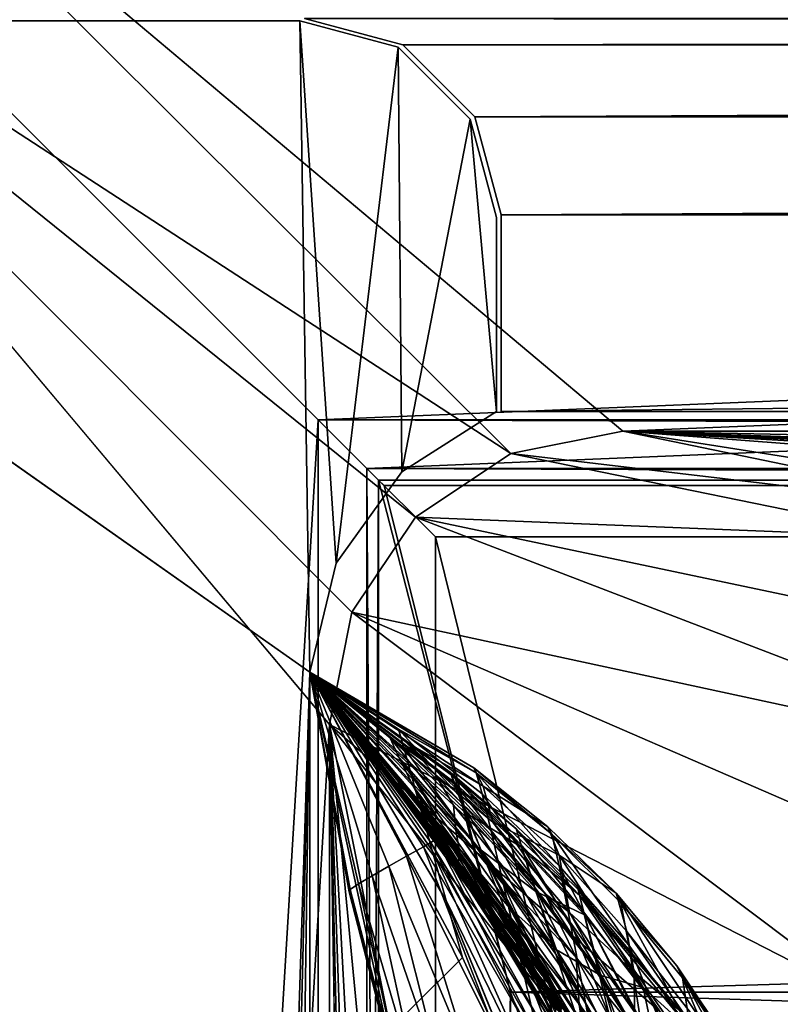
# Model space of a CAD drawing. Header units: metres. Extents: x 0 to 1004, y -708 to 0.
# Tile 41 of 103: x 37 to 75, y -81 to -31. Entities that reach past the tile are written whole.
import ezdxf

# ---------------------------------------------------------------- set-up
doc = ezdxf.new("R2010")
doc.units = ezdxf.units.M

msp = doc.modelspace()

# ---------------------------------------------------------------- linework, layer by layer
at = {"layer": 'top'}
for points in [[(953.022278, -31.297201, 2063.059814), (51.022282, -31.297201, 2063.059814), (948.022217, -32.636967, 2063.059814)], [(51.022282, -31.297201, 2063.059814), (56.022282, -32.636948, 2063.059814), (948.022217, -32.636967, 2063.059814)], [(51.022282, -31.297201, 163.059692), (953.022278, -31.297201, 163.059692), (56.022282, -32.636948, 163.059692)], [(56.022282, -32.636948, 163.059692), (56.022282, -32.636948, 2063.059814), (51.022282, -31.297201, 163.059692)], [(56.022282, -32.636948, 2063.059814), (51.022282, -31.297201, 2063.059814), (51.022282, -31.297201, 163.059692)], [(953.022278, -31.297201, 163.059692), (948.022217, -32.636967, 163.059692), (56.022282, -32.636948, 163.059692)], [(948.022217, -32.636967, 2063.059814), (56.022282, -32.636948, 2063.059814), (59.682533, -36.297203, 2063.059814)], [(56.022282, -32.636948, 163.059692), (948.022217, -32.636967, 163.059692), (59.682533, -36.297203, 163.059692)], [(59.682533, -36.297203, 163.059692), (59.682533, -36.297203, 2063.059814), (56.022282, -32.636948, 163.059692)], [(59.682533, -36.297203, 2063.059814), (56.022282, -32.636948, 2063.059814), (56.022282, -32.636948, 163.059692)], [(948.022217, -32.636967, 2063.059814), (59.682533, -36.297203, 2063.059814), (944.362, -36.297272, 2063.059814)], [(948.022217, -32.636967, 163.059692), (944.362, -36.297272, 163.059692), (59.682533, -36.297203, 163.059692)], [(59.682533, -36.297203, 2063.059814), (61.022282, -41.297203, 2063.059814), (944.362, -36.297272, 2063.059814)], [(59.682533, -36.297203, 163.059692), (944.362, -36.297272, 163.059692), (61.022282, -41.297203, 163.059692)], [(61.022282, -41.297203, 163.059692), (61.022282, -41.297203, 2063.059814), (59.682533, -36.297203, 163.059692)], [(61.022282, -41.297203, 2063.059814), (59.682533, -36.297203, 2063.059814), (59.682533, -36.297203, 163.059692)], [(944.362, -36.297272, 2063.059814), (61.022282, -41.297203, 2063.059814), (943.022278, -41.297325, 2063.059814)], [(944.362, -36.297272, 163.059692), (943.022278, -41.297325, 163.059692), (61.022282, -41.297203, 163.059692)], [(61.022282, -41.297203, 2063.059814), (61.022282, -51.297203, 2063.059814), (943.022278, -41.297325, 2063.059814)], [(61.022282, -41.297203, 163.059692), (943.022278, -41.297325, 163.059692), (61.022282, -51.297203, 163.059692)], [(61.022282, -51.297203, 2063.059814), (61.022282, -41.297203, 2063.059814), (61.022282, -51.297203, 163.059692)], [(61.022282, -41.297203, 2063.059814), (61.022282, -41.297203, 163.059692), (61.022282, -51.297203, 163.059692)], [(943.022278, -41.297325, 2063.059814), (61.022282, -51.297203, 2063.059814), (943.0224, -51.297203, 2063.059814)], [(943.022278, -41.297325, 163.059692), (943.0224, -51.297203, 163.059692), (61.022282, -51.297203, 163.059692)], [(943.0224, -51.297203, 163.059692), (277.758484, -51.297203, 197.247162), (61.022282, -51.297203, 163.059692)], [(277.758484, -51.297203, 197.247162), (236.814819, -51.297203, 193.941605), (61.022282, -51.297203, 163.059692)], [(61.022282, -51.297203, 163.059692), (236.814819, -51.297203, 193.941605), (195.741623, -51.297203, 193.41275)], [(234.177872, -51.297203, 2037.609009), (496.239227, -51.297203, 2032.241211), (61.022282, -51.297203, 2063.059814)], [(496.239227, -51.297203, 2032.241211), (549.258301, -51.297203, 2034.755859), (61.022282, -51.297203, 2063.059814)], [(61.022282, -51.297203, 2063.059814), (549.258301, -51.297203, 2034.755859), (943.0224, -51.297203, 2063.059814)], [(114.320602, -51.297203, 200.624969), (75.231125, -51.297203, 208.08252), (61.022282, -51.297203, 163.059692)], [(75.231125, -51.297203, 208.08252), (75.231125, -51.297203, 661.560181), (61.022282, -51.297203, 163.059692)], [(61.022282, -51.297203, 163.059692), (75.231125, -51.297203, 661.560181), (61.022282, -51.297203, 2063.059814)], [(75.231125, -51.297203, 661.560181), (75.231125, -51.297203, 2045.060181), (61.022282, -51.297203, 2063.059814)], [(61.022282, -51.297203, 2063.059814), (75.231125, -51.297203, 2045.060181), (128.313202, -51.297203, 2044.932495)], [(128.313202, -51.297203, 2044.932495), (181.342758, -51.297203, 2042.676025), (61.022282, -51.297203, 2063.059814)], [(181.342758, -51.297203, 2042.676025), (234.177872, -51.297203, 2037.609009), (61.022282, -51.297203, 2063.059814)], [(195.741623, -51.297203, 193.41275), (154.816818, -51.297203, 195.654984), (61.022282, -51.297203, 163.059692)], [(154.816818, -51.297203, 195.654984), (114.320602, -51.297203, 200.624969), (61.022282, -51.297203, 163.059692)]]:
    msp.add_3dface(points, dxfattribs=at)
at = {"layer": 'top01'}
for points in [[(50.796307, -31.426254, 2063.059814), (4.296307, -31.426254, 2063.059814), (51.296307, -64.566307, 2063.059814)], [(4.296307, -31.426254, 2063.059814), (32.904003, -648.417358, 2063.059814), (51.296307, -64.566307, 2063.059814)], [(50.796307, -31.426254, 163.059692), (51.296307, -64.566307, 163.059692), (4.296307, -31.426254, 163.059692)], [(51.296307, -64.566307, 163.059692), (32.904003, -648.417358, 163.059692), (4.296307, -31.426254, 163.059692)], [(4.296307, -31.426254, 2063.059814), (50.796307, -31.426254, 2063.059814), (4.296307, -31.426254, 163.059692)], [(50.796307, -31.426254, 2063.059814), (50.796307, -31.426254, 163.059692), (4.296307, -31.426254, 163.059692)], [(55.796307, -32.766003, 2063.059814), (50.796307, -31.426254, 2063.059814), (52.644131, -59.01181, 2063.059814)], [(50.796307, -31.426254, 2063.059814), (51.296307, -64.566307, 2063.059814), (52.644131, -59.01181, 2063.059814)], [(55.796307, -32.766003, 163.059692), (52.644131, -59.01181, 163.059692), (50.796307, -31.426254, 163.059692)], [(52.644131, -59.01181, 163.059692), (51.296307, -64.566307, 163.059692), (50.796307, -31.426254, 163.059692)], [(55.796307, -32.766003, 2063.059814), (55.796307, -32.766003, 163.059692), (50.796307, -31.426254, 2063.059814)], [(55.796307, -32.766003, 163.059692), (50.796307, -31.426254, 163.059692), (50.796307, -31.426254, 2063.059814)], [(55.796307, -32.766003, 2063.059814), (52.644131, -59.01181, 2063.059814), (55.971855, -54.364731, 2063.059814)], [(55.971855, -54.364731, 163.059692), (52.644131, -59.01181, 163.059692), (55.796307, -32.766003, 163.059692)], [(59.456562, -36.426254, 2063.059814), (55.796307, -32.766003, 2063.059814), (55.971855, -54.364731, 2063.059814)], [(59.456562, -36.426254, 163.059692), (55.971855, -54.364731, 163.059692), (55.796307, -32.766003, 163.059692)], [(59.456562, -36.426254, 2063.059814), (59.456562, -36.426254, 163.059692), (55.796307, -32.766003, 2063.059814)], [(59.456562, -36.426254, 163.059692), (55.796307, -32.766003, 163.059692), (55.796307, -32.766003, 2063.059814)], [(59.456562, -36.426254, 2063.059814), (55.971855, -54.364731, 2063.059814), (60.796307, -51.299809, 2063.059814)], [(60.796307, -51.299809, 163.059692), (55.971855, -54.364731, 163.059692), (59.456562, -36.426254, 163.059692)], [(60.796307, -41.426254, 2063.059814), (59.456562, -36.426254, 2063.059814), (60.796307, -51.299809, 2063.059814)], [(60.796307, -41.426254, 163.059692), (60.796307, -51.299809, 163.059692), (59.456562, -36.426254, 163.059692)], [(60.796307, -41.426254, 2063.059814), (60.796307, -41.426254, 163.059692), (59.456562, -36.426254, 2063.059814)], [(60.796307, -41.426254, 163.059692), (59.456562, -36.426254, 163.059692), (59.456562, -36.426254, 2063.059814)], [(60.796307, -51.299809, 163.059692), (60.796307, -41.426254, 163.059692), (60.796307, -51.299809, 2063.059814)], [(60.796307, -41.426254, 163.059692), (60.796307, -41.426254, 2063.059814), (60.796307, -51.299809, 2063.059814)], [(60.796307, -51.299809, 163.059692), (60.796307, -51.299809, 2063.059814), (55.971855, -54.364731, 163.059692)], [(60.796307, -51.299809, 2063.059814), (55.971855, -54.364731, 2063.059814), (55.971855, -54.364731, 163.059692)], [(55.971855, -54.364731, 163.059692), (55.971855, -54.364731, 2063.059814), (52.644131, -59.01181, 2063.059814)], [(52.644131, -59.01181, 163.059692), (55.971855, -54.364731, 163.059692), (52.644131, -59.01181, 2063.059814)], [(51.296307, -64.566307, 2063.059814), (51.296307, -64.566307, 2002.813965), (52.644131, -59.01181, 2063.059814)], [(51.296307, -64.566307, 2002.813965), (51.296307, -64.566307, 1960.567993), (52.644131, -59.01181, 2063.059814)], [(52.644131, -59.01181, 2063.059814), (51.296307, -64.566307, 1960.567993), (51.296307, -64.566307, 1918.321899)], [(51.296307, -64.566307, 1918.321899), (51.296307, -64.566307, 1876.075928), (52.644131, -59.01181, 2063.059814)], [(51.296307, -64.566307, 1876.075928), (51.296307, -64.566307, 1833.829834), (52.644131, -59.01181, 2063.059814)], [(52.644131, -59.01181, 2063.059814), (51.296307, -64.566307, 1833.829834), (51.296307, -64.566307, 1791.58374)], [(51.296307, -64.566307, 1657.271362), (52.644131, -59.01181, 2063.059814), (51.296307, -64.566307, 1791.58374)], [(51.296307, -64.566307, 1591.970337), (52.644131, -59.01181, 2063.059814), (51.296307, -64.566307, 1657.271362)], [(51.296307, -64.566307, 1551.796997), (52.644131, -59.01181, 2063.059814), (51.296307, -64.566307, 1591.970337)], [(51.296307, -64.566307, 1551.796997), (51.296307, -64.566307, 1526.913452), (52.644131, -59.01181, 2063.059814)], [(51.296307, -64.566307, 1526.913452), (51.296307, -64.566307, 1502.030029), (52.644131, -59.01181, 2063.059814)], [(52.644131, -59.01181, 2063.059814), (51.296307, -64.566307, 1502.030029), (51.296307, -64.566307, 1477.146484)], [(51.296307, -64.566307, 1477.146484), (51.296307, -64.566307, 1427.379639), (52.644131, -59.01181, 2063.059814)], [(51.296307, -64.566307, 1427.379639), (51.296307, -64.566307, 1315.923096), (52.644131, -59.01181, 2063.059814)], [(52.644131, -59.01181, 2063.059814), (51.296307, -64.566307, 1315.923096), (51.296307, -64.566307, 1254.233643)], [(51.296307, -64.566307, 1254.233643), (51.296307, -64.566307, 1130.854614), (52.644131, -59.01181, 2063.059814)], [(51.296307, -64.566307, 1130.854614), (51.296307, -64.566307, 1090.837036), (52.644131, -59.01181, 2063.059814)], [(52.644131, -59.01181, 2063.059814), (51.296307, -64.566307, 1090.837036), (51.296307, -64.566307, 1050.81958)], [(52.644131, -59.01181, 2063.059814), (51.296307, -64.566307, 1050.81958), (52.644131, -59.01181, 163.059692)], [(51.296307, -64.566307, 1050.81958), (51.296307, -64.566307, 906.322083), (52.644131, -59.01181, 163.059692)], [(52.644131, -59.01181, 163.059692), (51.296307, -64.566307, 906.322083), (51.296307, -64.566307, 805.321838)], [(51.296307, -64.566307, 664.722168), (52.644131, -59.01181, 163.059692), (51.296307, -64.566307, 805.321838)], [(51.296307, -64.566307, 662.938599), (52.644131, -59.01181, 163.059692), (51.296307, -64.566307, 664.722168)], [(51.296307, -64.566307, 662.938599), (51.296307, -64.566307, 662.585388), (52.644131, -59.01181, 163.059692)], [(51.296307, -64.566307, 662.585388), (51.296307, -64.566307, 661.886841), (52.644131, -59.01181, 163.059692)], [(52.644131, -59.01181, 163.059692), (51.296307, -64.566307, 661.886841), (51.296307, -64.566307, 660.519592)], [(51.296307, -64.566307, 660.519592), (51.296307, -64.566307, 657.893433), (52.644131, -59.01181, 163.059692)], [(51.296307, -64.566307, 657.893433), (51.296307, -64.566307, 653.005798), (52.644131, -59.01181, 163.059692)], [(52.644131, -59.01181, 163.059692), (51.296307, -64.566307, 653.005798), (51.296307, -64.566307, 644.319702)], [(51.296307, -64.566307, 644.319702), (51.296307, -64.566307, 629.733887), (52.644131, -59.01181, 163.059692)], [(51.296307, -64.566307, 629.733887), (51.296307, -64.566307, 616.214478), (52.644131, -59.01181, 163.059692)], [(52.644131, -59.01181, 163.059692), (51.296307, -64.566307, 616.214478), (51.296307, -64.566307, 600.218811)], [(51.296307, -64.566307, 600.218811), (51.296307, -64.566307, 568.166077), (52.644131, -59.01181, 163.059692)], [(51.296307, -64.566307, 568.166077), (51.296307, -64.566307, 536.173645), (52.644131, -59.01181, 163.059692)], [(52.644131, -59.01181, 163.059692), (51.296307, -64.566307, 536.173645), (51.296307, -64.566307, 504.178131)], [(51.296307, -64.566307, 504.178131), (51.296307, -64.566307, 472.173981), (52.644131, -59.01181, 163.059692)], [(51.296307, -64.566307, 472.173981), (51.296307, -64.566307, 440.15918), (52.644131, -59.01181, 163.059692)], [(52.644131, -59.01181, 163.059692), (51.296307, -64.566307, 440.15918), (51.296307, -64.566307, 408.139984)], [(51.296307, -64.566307, 408.139984), (51.296307, -64.566307, 211.596268), (52.644131, -59.01181, 163.059692)], [(51.296307, -64.566307, 211.596268), (51.296307, -64.566307, 163.059692), (52.644131, -59.01181, 163.059692)], [(51.296307, -64.566307, 2063.059814), (32.904003, -648.417358, 2063.059814), (37.296307, -644.025024, 2063.059814)], [(51.296307, -64.566307, 163.059692), (37.296307, -644.025024, 163.059692), (32.904003, -648.417358, 163.059692)], [(37.296307, -644.025024, 2063.059814), (43.296307, -642.417358, 2063.059814), (51.296307, -64.566307, 2063.059814)], [(43.296307, -642.417358, 163.059692), (37.296307, -644.025024, 163.059692), (51.296307, -64.566307, 163.059692)], [(43.296307, -642.417358, 2063.059814), (51.296307, -642.417358, 2063.059814), (51.296307, -64.566307, 2063.059814)], [(51.296307, -642.417358, 163.059692), (43.296307, -642.417358, 163.059692), (51.296307, -64.566307, 163.059692)], [(51.296307, -64.566307, 211.596268), (51.296299, -113.51722, 227.240723), (51.296307, -64.566307, 163.059692)], [(51.296299, -113.51722, 227.240723), (51.296307, -184.075882, 223.661514), (51.296307, -64.566307, 163.059692)], [(51.296307, -64.566307, 211.596268), (55.983154, -86.156639, 220.109924), (51.296299, -113.51722, 227.240723)], [(59.199799, -71.707939, 978.458252), (60.011909, -73.620529, 906.052185), (51.296307, -64.566307, 906.322083)], [(60.011909, -73.620529, 906.052185), (51.296307, -64.566307, 805.321838), (51.296307, -64.566307, 906.322083)], [(51.296307, -64.575974, 704.322754), (51.296307, -64.566307, 805.321838), (62.309654, -78.187782, 754.506104)], [(51.296307, -64.566307, 805.321838), (61.447433, -76.561737, 804.978149), (62.309654, -78.187782, 754.506104)], [(51.296307, -64.566307, 906.322083), (51.296307, -64.566307, 1050.81958), (59.199799, -71.707939, 978.458252)], [(51.296307, -64.566307, 1050.81958), (58.642349, -70.252174, 1050.84668), (59.199799, -71.707939, 978.458252)], [(58.642349, -70.252174, 1050.84668), (51.296307, -64.566307, 1050.81958), (58.479446, -69.785072, 1090.894531)], [(51.296307, -64.566307, 1050.81958), (51.296307, -64.566307, 1090.837036), (58.479446, -69.785072, 1090.894531)], [(58.479446, -69.785072, 1090.894531), (51.296307, -64.566307, 1090.837036), (58.441944, -69.645477, 1130.920776)], [(51.296307, -64.566307, 1090.837036), (51.296307, -64.566307, 1130.854614), (58.441944, -69.645477, 1130.920776)], [(58.441944, -69.645477, 1130.920776), (51.296307, -64.566307, 1130.854614), (58.656174, -70.170845, 1192.618896)], [(51.296307, -64.566307, 1130.854614), (55.364403, -67.891754, 1254.337158), (58.656174, -70.170845, 1192.618896)], [(51.296307, -64.566307, 1130.854614), (51.296307, -64.566307, 1254.233643), (55.364403, -67.891754, 1254.337158)], [(51.296307, -64.566307, 1254.233643), (55.844402, -68.924149, 1316.059326), (55.364403, -67.891754, 1254.337158)], [(51.296307, -64.566307, 1254.233643), (51.296307, -64.566307, 1315.923096), (55.844402, -68.924149, 1316.059326)], [(51.296307, -64.566307, 1315.923096), (56.555691, -70.371506, 1377.612793), (55.844402, -68.924149, 1316.059326)], [(51.296307, -64.566307, 1315.923096), (51.296307, -64.575974, 1377.612671), (56.555691, -70.371506, 1377.612793)], [(61.447433, -76.561737, 804.978149), (51.296307, -64.566307, 805.321838), (60.011909, -73.620529, 906.052185)], [(63.992443, -81.870392, 648.383057), (51.296307, -64.566307, 653.005798), (64.090103, -81.714508, 655.483582)], [(64.090103, -81.714508, 655.483582), (51.296307, -64.566307, 653.005798), (51.296307, -64.566307, 657.893433)], [(57.077312, -73.450775, 600.162659), (56.220276, -73.933174, 568.16864), (51.296307, -64.566307, 600.218811)], [(56.220276, -73.933174, 568.16864), (51.296307, -64.566307, 568.166077), (51.296307, -64.566307, 600.218811)], [(53.35619, -75.628563, 440.159363), (53.305061, -75.738319, 408.139984), (51.296307, -64.566307, 440.15918)], [(53.305061, -75.738319, 408.139984), (51.296307, -64.566307, 408.139984), (51.296307, -64.566307, 440.15918)], [(51.296307, -64.566307, 440.15918), (51.296307, -64.566307, 472.173981), (53.35619, -75.628563, 440.159363)], [(51.296307, -64.566307, 472.173981), (53.777084, -75.341179, 472.174591), (53.35619, -75.628563, 440.159363)], [(51.296307, -64.566307, 472.173981), (51.296307, -64.566307, 504.178131), (53.777084, -75.341179, 472.174591)], [(51.296307, -64.566307, 504.178131), (54.465218, -74.928986, 504.17926), (53.777084, -75.341179, 472.174591)], [(51.296307, -64.566307, 504.178131), (51.296307, -64.566307, 536.173645), (54.465218, -74.928986, 504.17926)], [(51.296307, -64.566307, 536.173645), (55.314579, -74.442764, 536.17511), (54.465218, -74.928986, 504.17926)], [(51.296307, -64.566307, 536.173645), (51.296307, -64.566307, 568.166077), (55.314579, -74.442764, 536.17511)], [(51.296307, -64.566307, 568.166077), (56.220276, -73.933174, 568.16864), (55.314579, -74.442764, 536.17511)], [(51.296307, -64.566307, 600.218811), (51.296307, -64.566307, 616.214478), (57.077312, -73.450775, 600.162659)], [(51.296307, -64.566307, 616.214478), (57.456226, -73.236092, 616.198242), (57.077312, -73.450775, 600.162659)], [(51.296307, -64.566307, 616.214478), (51.296307, -64.566307, 629.733887), (57.456226, -73.236092, 616.198242)], [(51.296307, -64.566307, 629.733887), (57.777287, -73.044418, 632.054382), (57.456226, -73.236092, 616.198242)], [(51.296307, -64.566307, 629.733887), (51.296307, -64.566307, 644.319702), (57.777287, -73.044418, 632.054382)], [(51.296307, -64.566307, 644.319702), (63.992443, -81.870392, 648.383057), (57.777287, -73.044418, 632.054382)], [(51.296307, -64.566307, 644.319702), (51.296307, -64.566307, 653.005798), (63.992443, -81.870392, 648.383057)], [(64.090103, -81.714508, 655.483582), (51.296307, -64.566307, 657.893433), (64.133743, -81.644745, 659.089783)], [(51.296307, -64.566307, 657.893433), (51.296307, -64.566307, 660.519592), (64.133743, -81.644745, 659.089783)], [(64.133743, -81.644745, 659.089783), (51.296307, -64.566307, 660.519592), (64.16468, -81.626434, 661.102844)], [(51.296307, -64.566307, 660.519592), (51.296307, -64.566307, 661.886841), (64.16468, -81.626434, 661.102844)], [(64.16468, -81.626434, 661.102844), (51.296307, -64.566307, 661.886841), (64.188614, -81.631065, 662.286926)], [(51.296307, -64.566307, 661.886841), (63.519024, -80.519478, 662.949646), (64.188614, -81.631065, 662.286926)], [(51.296307, -64.566307, 661.886841), (51.296307, -64.566307, 662.585388), (63.519024, -80.519478, 662.949646)], [(51.296307, -64.566307, 662.585388), (58.350876, -72.946655, 663.0849), (63.519024, -80.519478, 662.949646)], [(51.296307, -64.566307, 662.585388), (51.296307, -64.566307, 662.938599), (58.350876, -72.946655, 663.0849)], [(51.296307, -64.566307, 662.938599), (51.296307, -64.575974, 663.269714), (58.350876, -72.946655, 663.0849)], [(51.296307, -642.417358, 2063.059814), (51.296307, -344.212433, 2037.928223), (51.296307, -64.566307, 2063.059814)], [(51.296307, -344.212433, 2037.928223), (51.296307, -309.066925, 2036.783203), (51.296307, -64.566307, 2063.059814)], [(51.296307, -64.566307, 2063.059814), (51.296307, -309.066925, 2036.783203), (51.296307, -274.139526, 2033.39209)], [(51.296307, -64.566307, 2063.059814), (51.296307, -274.139526, 2033.39209), (51.296307, -142.693176, 2038.730835)], [(51.296307, -142.693176, 2038.730835), (51.296307, -114.833611, 2043.482788), (51.296307, -64.566307, 2063.059814)], [(51.296307, -114.833611, 2043.482788), (51.296307, -86.795441, 2045.060059), (51.296307, -64.566307, 2063.059814)], [(51.296307, -64.566307, 2063.059814), (51.296307, -86.795441, 2045.060059), (51.296307, -64.575974, 2045.060059)], [(51.296307, -296.28479, 182.743942), (51.296307, -320.161163, 179.980698), (51.296307, -64.566307, 163.059692)], [(51.296307, -320.161163, 179.980698), (51.296307, -344.179352, 179.059677), (51.296307, -64.566307, 163.059692)], [(51.296307, -64.566307, 163.059692), (51.296307, -344.179352, 179.059677), (51.296307, -642.417358, 163.059692)], [(51.296307, -64.566307, 163.059692), (51.296307, -184.075882, 223.661514), (51.296307, -205.088226, 211.991547)], [(51.296307, -205.088226, 211.991547), (51.296307, -226.952499, 202.008636), (51.296307, -64.566307, 163.059692)], [(51.296307, -226.952499, 202.008636), (51.296307, -249.534851, 193.778091), (51.296307, -64.566307, 163.059692)], [(51.296307, -64.566307, 163.059692), (51.296307, -249.534851, 193.778091), (51.296307, -272.694061, 187.347092)], [(51.296307, -272.694061, 187.347092), (51.296307, -296.28479, 182.743942), (51.296307, -64.566307, 163.059692)], [(60.04549, -75.264412, 664.500427), (58.350876, -72.946655, 663.0849), (51.296307, -64.566307, 664.722168)], [(58.350876, -72.946655, 663.0849), (51.296307, -64.575974, 663.269714), (51.296307, -64.566307, 664.722168)], [(51.296307, -64.575974, 704.322754), (63.074951, -79.636887, 704.322754), (51.296307, -64.566307, 664.722168)], [(63.074951, -79.636887, 704.322754), (60.04549, -75.264412, 664.500427), (51.296307, -64.566307, 664.722168)], [(59.764137, -69.688713, 1749.329956), (51.296307, -64.575974, 1707.27124), (51.296307, -64.566307, 1791.58374)], [(51.296307, -64.575974, 2045.060059), (59.065865, -79.089867, 2043.690063), (51.296307, -64.566307, 2002.813965)], [(59.065865, -79.089867, 2043.690063), (58.22876, -76.174187, 2001.579346), (51.296307, -64.566307, 2002.813965)], [(51.296307, -64.566307, 2002.813965), (58.22876, -76.174187, 2001.579346), (51.296307, -64.566307, 1960.567993)], [(58.22876, -76.174187, 2001.579346), (57.519623, -73.640945, 1959.495117), (51.296307, -64.566307, 1960.567993)], [(51.296307, -64.566307, 1960.567993), (57.519623, -73.640945, 1959.495117), (51.296307, -64.566307, 1918.321899)], [(57.519623, -73.640945, 1959.495117), (56.929672, -71.497673, 1917.429321), (51.296307, -64.566307, 1918.321899)], [(51.296307, -64.566307, 1918.321899), (56.929672, -71.497673, 1917.429321), (51.296307, -64.566307, 1876.075928)], [(56.929672, -71.497673, 1917.429321), (56.451908, -69.75193, 1875.370239), (51.296307, -64.566307, 1876.075928)], [(51.296307, -64.566307, 1876.075928), (56.451908, -69.75193, 1875.370239), (51.296307, -64.566307, 1833.829834)], [(56.451908, -69.75193, 1875.370239), (56.080986, -68.409065, 1833.311401), (51.296307, -64.566307, 1833.829834)], [(51.296307, -64.566307, 1833.829834), (56.080986, -68.409065, 1833.311401), (51.296307, -64.566307, 1791.58374)], [(56.080986, -68.409065, 1833.311401), (55.813354, -67.472176, 1791.248291), (51.296307, -64.566307, 1791.58374)], [(51.296307, -64.566307, 1791.58374), (55.813354, -67.472176, 1791.248291), (59.764137, -69.688713, 1749.329956)], [(51.296307, -64.575974, 1576.669189), (51.296307, -64.566307, 1591.970337), (57.663723, -69.772331, 1591.928101)], [(57.663723, -69.772331, 1591.928101), (51.296307, -64.566307, 1591.970337), (56.176685, -68.111534, 1607.143677)], [(51.296307, -64.566307, 1591.970337), (51.296307, -64.575974, 1607.271362), (56.176685, -68.111534, 1607.143677)], [(57.442131, -72.05024, 1427.665283), (51.296307, -64.575974, 1377.612671), (51.296307, -64.566307, 1427.379639)], [(57.442131, -72.05024, 1427.665283), (51.296307, -64.566307, 1427.379639), (58.511337, -73.938759, 1477.739136)], [(51.296307, -64.566307, 1427.379639), (51.296307, -64.566307, 1477.146484), (58.511337, -73.938759, 1477.739136)], [(58.511337, -73.938759, 1477.739136), (51.296307, -64.566307, 1477.146484), (58.862038, -74.232178, 1502.802246)], [(51.296307, -64.566307, 1477.146484), (51.296307, -64.566307, 1502.030029), (58.862038, -74.232178, 1502.802246)], [(58.862038, -74.232178, 1502.802246), (51.296307, -64.566307, 1502.030029), (58.934422, -73.773918, 1527.871826)], [(51.296307, -64.566307, 1502.030029), (51.296307, -64.566307, 1526.913452), (58.934422, -73.773918, 1527.871826)], [(58.934422, -73.773918, 1527.871826), (51.296307, -64.566307, 1526.913452), (58.71909, -72.595329, 1552.961426)], [(51.296307, -64.566307, 1526.913452), (51.296307, -64.566307, 1551.796997), (58.71909, -72.595329, 1552.961426)], [(58.71909, -72.595329, 1552.961426), (51.296307, -64.566307, 1551.796997), (58.612621, -71.331947, 1576.669189)], [(51.296307, -64.566307, 1551.796997), (51.296307, -64.575974, 1576.669189), (58.612621, -71.331947, 1576.669189)], [(51.296307, -64.575974, 1607.271362), (51.296307, -64.566307, 1657.271362), (56.176685, -68.111534, 1607.143677)], [(51.296307, -64.566307, 1657.271362), (60.120789, -70.370247, 1657.106934), (56.176685, -68.111534, 1607.143677)], [(51.296307, -64.575974, 1707.27124), (59.635445, -69.437492, 1707.273193), (51.296307, -64.566307, 1657.271362)], [(59.635445, -69.437492, 1707.273193), (60.120789, -70.370247, 1657.106934), (51.296307, -64.566307, 1657.271362)], [(55.983154, -86.156639, 220.109924), (51.296307, -64.566307, 211.596268), (53.305061, -75.738319, 408.139984)], [(51.296307, -64.566307, 211.596268), (51.296307, -64.566307, 408.139984), (53.305061, -75.738319, 408.139984)], [(51.296307, -64.566307, 2063.059814), (51.296307, -64.575974, 2045.060059), (51.296307, -64.566307, 2002.813965)], [(51.296307, -64.575974, 1707.27124), (51.296307, -64.566307, 1657.271362), (51.296307, -64.566307, 1791.58374)], [(51.296307, -64.575974, 1607.271362), (51.296307, -64.566307, 1591.970337), (51.296307, -64.566307, 1657.271362)], [(51.296307, -64.575974, 1576.669189), (51.296307, -64.566307, 1551.796997), (51.296307, -64.566307, 1591.970337)], [(51.296307, -64.566307, 1427.379639), (51.296307, -64.575974, 1377.612671), (51.296307, -64.566307, 1315.923096)], [(51.296307, -64.575974, 704.322754), (51.296307, -64.566307, 664.722168), (51.296307, -64.566307, 805.321838)], [(51.296307, -64.575974, 663.269714), (51.296307, -64.566307, 662.938599), (51.296307, -64.566307, 664.722168)], [(62.309654, -78.187782, 754.506104), (63.074951, -79.636887, 704.322754), (51.296307, -64.575974, 704.322754)], [(59.635445, -69.437492, 1707.273193), (51.296307, -64.575974, 1707.27124), (59.764137, -69.688713, 1749.329956)], [(58.612621, -71.331947, 1576.669189), (51.296307, -64.575974, 1576.669189), (57.663723, -69.772331, 1591.928101)], [(56.555691, -70.371506, 1377.612793), (51.296307, -64.575974, 1377.612671), (57.442131, -72.05024, 1427.665283)], [(59.065865, -79.089867, 2043.690063), (51.296307, -64.575974, 2045.060059), (51.296307, -86.795441, 2045.060059)], [(55.813354, -67.472176, 1791.248291), (60.055264, -70.757332, 1791.429199), (59.764137, -69.688713, 1749.329956)], [(60.055264, -70.757332, 1791.429199), (55.813354, -67.472176, 1791.248291), (60.513821, -72.649826, 1833.48938)], [(55.813354, -67.472176, 1791.248291), (56.080986, -68.409065, 1833.311401), (60.513821, -72.649826, 1833.48938)], [(58.656174, -70.170845, 1192.618896), (55.364403, -67.891754, 1254.337158), (59.193775, -71.555229, 1254.402832)], [(55.364403, -67.891754, 1254.337158), (60.039619, -73.723198, 1316.172485), (59.193775, -71.555229, 1254.402832)], [(55.364403, -67.891754, 1254.337158), (55.844402, -68.924149, 1316.059326), (60.039619, -73.723198, 1316.172485)], [(56.176685, -68.111534, 1607.143677), (60.603672, -72.20163, 1607.02771), (57.663723, -69.772331, 1591.928101)], [(56.176685, -68.111534, 1607.143677), (60.120789, -70.370247, 1657.106934), (60.603672, -72.20163, 1607.02771)], [(60.513821, -72.649826, 1833.48938), (56.080986, -68.409065, 1833.311401), (61.143719, -75.36203, 1875.490234)], [(56.080986, -68.409065, 1833.311401), (56.451908, -69.75193, 1875.370239), (61.143719, -75.36203, 1875.490234)], [(55.844402, -68.924149, 1316.059326), (61.269024, -76.73333, 1377.612671), (60.039619, -73.723198, 1316.172485)], [(55.844402, -68.924149, 1316.059326), (56.555691, -70.371506, 1377.612793), (61.269024, -76.73333, 1377.612671)], [(63.399174, -72.428627, 1707.271484), (59.635445, -69.437492, 1707.273193), (63.600121, -72.81472, 1749.375977)], [(63.600121, -72.81472, 1749.375977), (59.635445, -69.437492, 1707.273193), (59.764137, -69.688713, 1749.329956)], [(59.635445, -69.437492, 1707.273193), (63.399174, -72.428627, 1707.271484), (60.120789, -70.370247, 1657.106934)], [(61.143719, -75.36203, 1875.490234), (56.451908, -69.75193, 1875.370239), (61.952278, -78.888336, 1917.408691)], [(56.451908, -69.75193, 1875.370239), (56.929672, -71.497673, 1917.429321), (61.952278, -78.888336, 1917.408691)], [(60.603672, -72.20163, 1607.02771), (63.252132, -75.833664, 1591.941895), (57.663723, -69.772331, 1591.928101)], [(57.663723, -69.772331, 1591.928101), (63.252132, -75.833664, 1591.941895), (58.612621, -71.331947, 1576.669189)], [(58.479446, -69.785072, 1090.894531), (58.441944, -69.645477, 1130.920776), (61.784786, -72.531288, 1130.920776)], [(58.441944, -69.645477, 1130.920776), (62.053505, -73.355133, 1192.645142), (61.784786, -72.531288, 1130.920776)], [(58.441944, -69.645477, 1130.920776), (58.656174, -70.170845, 1192.618896), (62.053505, -73.355133, 1192.645142)], [(58.642349, -70.252174, 1050.84668), (58.479446, -69.785072, 1090.894531), (62.054688, -73.465599, 1050.862549)], [(62.054688, -73.465599, 1050.862549), (58.479446, -69.785072, 1090.894531), (65.015373, -75.918602, 1090.894043)], [(58.479446, -69.785072, 1090.894531), (61.784786, -72.531288, 1130.920776), (65.015373, -75.918602, 1090.894043)], [(59.764137, -69.688713, 1749.329956), (60.055264, -70.757332, 1791.429199), (63.974415, -74.425758, 1791.463257)], [(63.974415, -74.425758, 1791.463257), (63.600121, -72.81472, 1749.375977), (59.764137, -69.688713, 1749.329956)], [(61.269024, -76.73333, 1377.612671), (56.555691, -70.371506, 1377.612793), (62.785393, -80.212418, 1428.297729)], [(62.785393, -80.212418, 1428.297729), (56.555691, -70.371506, 1377.612793), (57.442131, -72.05024, 1427.665283)], [(59.199799, -71.707939, 978.458252), (58.642349, -70.252174, 1050.84668), (62.054688, -73.465599, 1050.862549)], [(58.656174, -70.170845, 1192.618896), (62.7379, -75.51709, 1254.484009), (62.053505, -73.355133, 1192.645142)], [(58.656174, -70.170845, 1192.618896), (59.193775, -71.555229, 1254.402832), (62.7379, -75.51709, 1254.484009)], [(60.120789, -70.370247, 1657.106934), (63.984985, -73.868027, 1657.022461), (60.603672, -72.20163, 1607.02771)], [(63.399174, -72.428627, 1707.271484), (63.984985, -73.868027, 1657.022461), (60.120789, -70.370247, 1657.106934)], [(60.055264, -70.757332, 1791.429199), (64.542664, -77.281181, 1833.475464), (63.974415, -74.425758, 1791.463257)], [(60.513821, -72.649826, 1833.48938), (64.542664, -77.281181, 1833.475464), (60.055264, -70.757332, 1791.429199)], [(61.952278, -78.888336, 1917.408691), (56.929672, -71.497673, 1917.429321), (62.950245, -83.218941, 1959.220581)], [(56.929672, -71.497673, 1917.429321), (57.519623, -73.640945, 1959.495117), (62.950245, -83.218941, 1959.220581)], [(63.252132, -75.833664, 1591.941895), (64.840233, -79.081108, 1576.669189), (58.612621, -71.331947, 1576.669189)], [(58.612621, -71.331947, 1576.669189), (64.840233, -79.081108, 1576.669189), (58.71909, -72.595329, 1552.961426)], [(59.193775, -71.555229, 1254.402832), (60.039619, -73.723198, 1316.172485), (63.814869, -78.905083, 1316.284058)], [(59.193775, -71.555229, 1254.402832), (63.814869, -78.905083, 1316.284058), (62.7379, -75.51709, 1254.484009)], [(58.511337, -73.938759, 1477.739136), (64.615044, -84.127518, 1478.893677), (57.442131, -72.05024, 1427.665283)], [(64.615044, -84.127518, 1478.893677), (62.785393, -80.212418, 1428.297729), (57.442131, -72.05024, 1427.665283)], [(62.054688, -73.465599, 1050.862549), (62.786366, -75.719757, 978.48053), (59.199799, -71.707939, 978.458252)], [(62.786366, -75.719757, 978.48053), (60.011909, -73.620529, 906.052185), (59.199799, -71.707939, 978.458252)], [(64.840233, -79.081108, 1576.669189), (64.992897, -81.457092, 1554.698364), (58.71909, -72.595329, 1552.961426)], [(58.71909, -72.595329, 1552.961426), (64.992897, -81.457092, 1554.698364), (58.934422, -73.773918, 1527.871826)], [(60.603672, -72.20163, 1607.02771), (64.508591, -76.792053, 1606.925415), (63.252132, -75.833664, 1591.941895)], [(60.603672, -72.20163, 1607.02771), (63.984985, -73.868027, 1657.022461), (64.508591, -76.792053, 1606.925415)], [(65.015373, -75.918602, 1090.894043), (61.784786, -72.531288, 1130.920776), (64.945114, -75.628517, 1130.920776)], [(61.784786, -72.531288, 1130.920776), (65.223335, -76.756248, 1192.695313), (64.945114, -75.628517, 1130.920776)], [(61.784786, -72.531288, 1130.920776), (62.053505, -73.355133, 1192.645142), (65.223335, -76.756248, 1192.695313)], [(66.874832, -75.813522, 1707.271362), (63.399174, -72.428627, 1707.271484), (63.600121, -72.81472, 1749.375977)], [(63.399174, -72.428627, 1707.271484), (66.874832, -75.813522, 1707.271362), (63.984985, -73.868027, 1657.022461)], [(57.456226, -73.236092, 616.198242), (57.777287, -73.044418, 632.054382), (63.043659, -82.390907, 616.190186)], [(57.777287, -73.044418, 632.054382), (63.562466, -82.089195, 632.096252), (63.043659, -82.390907, 616.190186)], [(57.777287, -73.044418, 632.054382), (63.992443, -81.870392, 648.383057), (63.562466, -82.089195, 632.096252)], [(63.519024, -80.519478, 662.949646), (58.350876, -72.946655, 663.0849), (60.04549, -75.264412, 664.500427)], [(61.143719, -75.36203, 1875.490234), (65.311417, -81.373695, 1875.362427), (60.513821, -72.649826, 1833.48938)], [(65.311417, -81.373695, 1875.362427), (64.542664, -77.281181, 1833.475464), (60.513821, -72.649826, 1833.48938)], [(66.874832, -75.813522, 1707.271362), (63.600121, -72.81472, 1749.375977), (67.111633, -76.29908, 1749.250854)], [(67.111633, -76.29908, 1749.250854), (63.600121, -72.81472, 1749.375977), (67.525841, -78.448547, 1791.283936)], [(63.600121, -72.81472, 1749.375977), (63.974415, -74.425758, 1791.463257), (67.525841, -78.448547, 1791.283936)], [(60.986835, -83.521622, 568.170288), (56.220276, -73.933174, 568.16864), (57.077312, -73.450775, 600.162659)], [(57.077312, -73.450775, 600.162659), (57.456226, -73.236092, 616.198242), (62.419666, -82.733841, 600.165771)], [(62.419666, -82.733841, 600.165771), (60.986835, -83.521622, 568.170288), (57.077312, -73.450775, 600.162659)], [(57.456226, -73.236092, 616.198242), (63.043659, -82.390907, 616.190186), (62.419666, -82.733841, 600.165771)], [(62.950245, -83.218941, 1959.220581), (57.519623, -73.640945, 1959.495117), (64.151581, -88.339607, 2000.903442)], [(57.519623, -73.640945, 1959.495117), (58.22876, -76.174187, 2001.579346), (64.151581, -88.339607, 2000.903442)], [(63.850365, -78.6903, 906.052185), (61.447433, -76.561737, 804.978149), (60.011909, -73.620529, 906.052185)], [(63.850365, -78.6903, 906.052185), (60.011909, -73.620529, 906.052185), (62.786366, -75.719757, 978.48053)], [(62.053505, -73.355133, 1192.645142), (65.955536, -79.725479, 1254.584106), (65.223335, -76.756248, 1192.695313)], [(62.053505, -73.355133, 1192.645142), (62.7379, -75.51709, 1254.484009), (65.955536, -79.725479, 1254.584106)], [(65.015373, -75.918602, 1090.894043), (65.264389, -76.917877, 1050.853882), (62.054688, -73.465599, 1050.862549)], [(65.264389, -76.917877, 1050.853882), (62.786366, -75.719757, 978.48053), (62.054688, -73.465599, 1050.862549)], [(55.314579, -74.442764, 536.17511), (56.220276, -73.933174, 568.16864), (59.456772, -84.367897, 536.176514)], [(56.220276, -73.933174, 568.16864), (60.986835, -83.521622, 568.170288), (59.456772, -84.367897, 536.176514)], [(58.862038, -74.232178, 1502.802246), (65.212112, -84.760933, 1504.251221), (58.511337, -73.938759, 1477.739136)], [(65.212112, -84.760933, 1504.251221), (64.615044, -84.127518, 1478.893677), (58.511337, -73.938759, 1477.739136)], [(58.934422, -73.773918, 1527.871826), (65.337387, -83.853745, 1529.578247), (58.862038, -74.232178, 1502.802246)], [(64.992897, -81.457092, 1554.698364), (65.337387, -83.853745, 1529.578247), (58.934422, -73.773918, 1527.871826)], [(60.039619, -73.723198, 1316.172485), (65.354294, -83.574928, 1377.612671), (63.814869, -78.905083, 1316.284058)], [(60.039619, -73.723198, 1316.172485), (61.269024, -76.73333, 1377.612671), (65.354294, -83.574928, 1377.612671)], [(63.984985, -73.868027, 1657.022461), (67.79538, -79.829735, 1631.889893), (64.508591, -76.792053, 1606.925415)], [(66.874832, -75.813522, 1707.271362), (67.413239, -77.759972, 1656.943359), (63.984985, -73.868027, 1657.022461)], [(63.984985, -73.868027, 1657.022461), (67.413239, -77.759972, 1656.943359), (67.79538, -79.829735, 1631.889893)], [(54.465218, -74.928986, 504.17926), (55.314579, -74.442764, 536.17511), (58.01638, -85.184067, 504.180237)], [(55.314579, -74.442764, 536.17511), (59.456772, -84.367897, 536.176514), (58.01638, -85.184067, 504.180237)], [(65.337387, -83.853745, 1529.578247), (65.212112, -84.760933, 1504.251221), (58.862038, -74.232178, 1502.802246)], [(67.525841, -78.448547, 1791.283936), (63.974415, -74.425758, 1791.463257), (68.120171, -82.263382, 1833.194336)], [(63.974415, -74.425758, 1791.463257), (64.542664, -77.281181, 1833.475464), (68.120171, -82.263382, 1833.194336)], [(53.777084, -75.341179, 472.174591), (54.465218, -74.928986, 504.17926), (56.852497, -85.881294, 472.17511)], [(54.465218, -74.928986, 504.17926), (58.01638, -85.184067, 504.180237), (56.852497, -85.881294, 472.17511)], [(56.103718, -86.562157, 408.139984), (53.305061, -75.738319, 408.139984), (53.35619, -75.628563, 440.159363)], [(53.35619, -75.628563, 440.159363), (53.777084, -75.341179, 472.174591), (56.154034, -86.370499, 440.159515)], [(56.154034, -86.370499, 440.159515), (56.103718, -86.562157, 408.139984), (53.35619, -75.628563, 440.159363)], [(53.777084, -75.341179, 472.174591), (56.852497, -85.881294, 472.17511), (56.154034, -86.370499, 440.159515)], [(67.229561, -87.062592, 664.318481), (63.519024, -80.519478, 662.949646), (60.04549, -75.264412, 664.500427)], [(63.074951, -79.636887, 704.322754), (68.087959, -88.616585, 704.322754), (60.04549, -75.264412, 664.500427)], [(68.087959, -88.616585, 704.322754), (67.229561, -87.062592, 664.318481), (60.04549, -75.264412, 664.500427)], [(61.952278, -78.888336, 1917.408691), (66.291824, -86.694176, 1917.071045), (61.143719, -75.36203, 1875.490234)], [(66.291824, -86.694176, 1917.071045), (65.311417, -81.373695, 1875.362427), (61.143719, -75.36203, 1875.490234)], [(62.7379, -75.51709, 1254.484009), (67.112434, -84.394814, 1316.389893), (65.955536, -79.725479, 1254.584106)], [(62.7379, -75.51709, 1254.484009), (63.814869, -78.905083, 1316.284058), (67.112434, -84.394814, 1316.389893)], [(64.945114, -75.628517, 1130.920776), (65.223335, -76.756248, 1192.695313), (70.784447, -84.057419, 1192.890015)], [(65.015373, -75.918602, 1090.894043), (64.945114, -75.628517, 1130.920776), (70.642677, -82.383194, 1130.920776)], [(70.642677, -82.383194, 1130.920776), (64.945114, -75.628517, 1130.920776), (70.784447, -84.057419, 1192.890015)], [(55.983154, -86.156639, 220.109924), (53.305061, -75.738319, 408.139984), (56.103718, -86.562157, 408.139984)], [(62.786366, -75.719757, 978.48053), (65.264389, -76.917877, 1050.853882), (66.090637, -80.007126, 978.479248)], [(66.090637, -80.007126, 978.479248), (63.850365, -78.6903, 906.052185), (62.786366, -75.719757, 978.48053)], [(64.508591, -76.792053, 1606.925415), (67.797226, -82.726761, 1592.024414), (63.252132, -75.833664, 1591.941895)], [(63.252132, -75.833664, 1591.941895), (67.797226, -82.726761, 1592.024414), (64.840233, -79.081108, 1576.669189)], [(70.750229, -82.879318, 1090.828979), (68.252182, -80.60434, 1050.818115), (65.015373, -75.918602, 1090.894043)], [(68.252182, -80.60434, 1050.818115), (65.264389, -76.917877, 1050.853882), (65.015373, -75.918602, 1090.894043)], [(70.750229, -82.879318, 1090.828979), (65.015373, -75.918602, 1090.894043), (70.642677, -82.383194, 1130.920776)], [(69.963135, -79.513947, 1707.271362), (66.874832, -75.813522, 1707.271362), (67.111633, -76.29908, 1749.250854)], [(67.413239, -77.759972, 1656.943359), (66.874832, -75.813522, 1707.271362), (72.508049, -84.234795, 1682.002441)], [(66.874832, -75.813522, 1707.271362), (69.963135, -79.513947, 1707.271362), (72.508049, -84.234795, 1682.002441)], [(59.065865, -79.089867, 2043.690063), (62.572807, -86.795441, 2043.071655), (58.22876, -76.174187, 2001.579346)], [(62.572807, -86.795441, 2043.071655), (65.567787, -94.234612, 2042.431763), (58.22876, -76.174187, 2001.579346)], [(58.22876, -76.174187, 2001.579346), (65.567787, -94.234612, 2042.431763), (64.151581, -88.339607, 2000.903442)], [(62.309654, -78.187782, 754.506104), (61.447433, -76.561737, 804.978149), (65.731712, -83.313347, 804.921692)], [(61.447433, -76.561737, 804.978149), (63.850365, -78.6903, 906.052185), (65.731712, -83.313347, 804.921692)], [(69.963135, -79.513947, 1707.271362), (67.111633, -76.29908, 1749.250854), (70.25193, -80.113304, 1748.938843)], [(70.25193, -80.113304, 1748.938843), (67.111633, -76.29908, 1749.250854), (70.660858, -82.791351, 1790.874756)], [(67.111633, -76.29908, 1749.250854), (67.525841, -78.448547, 1791.283936), (70.660858, -82.791351, 1790.874756)], [(65.354294, -83.574928, 1377.612671), (61.269024, -76.73333, 1377.612671), (67.240608, -88.943436, 1428.814331)], [(67.240608, -88.943436, 1428.814331), (61.269024, -76.73333, 1377.612671), (62.785393, -80.212418, 1428.297729)], [(64.508591, -76.792053, 1606.925415), (67.813271, -81.833115, 1606.838989), (67.797226, -82.726761, 1592.024414)], [(64.508591, -76.792053, 1606.925415), (67.79538, -79.829735, 1631.889893), (67.813271, -81.833115, 1606.838989)], [(65.223335, -76.756248, 1192.695313), (71.282471, -88.623459, 1254.862061), (70.784447, -84.057419, 1192.890015)], [(65.223335, -76.756248, 1192.695313), (65.955536, -79.725479, 1254.584106), (71.282471, -88.623459, 1254.862061)], [(65.264389, -76.917877, 1050.853882), (68.252182, -80.60434, 1050.818115), (66.090637, -80.007126, 978.479248)], [(68.120171, -82.263382, 1833.194336), (64.542664, -77.281181, 1833.475464), (68.904007, -87.731766, 1874.897827)], [(64.542664, -77.281181, 1833.475464), (65.311417, -81.373695, 1875.362427), (68.904007, -87.731766, 1874.897827)], [(67.413239, -77.759972, 1656.943359), (70.359505, -81.99192, 1656.871948), (67.79538, -79.829735, 1631.889893)], [(67.413239, -77.759972, 1656.943359), (72.508049, -84.234795, 1682.002441), (70.359505, -81.99192, 1656.871948)], [(66.858002, -85.881683, 754.427551), (68.087959, -88.616585, 704.322754), (62.309654, -78.187782, 754.506104)], [(68.087959, -88.616585, 704.322754), (63.074951, -79.636887, 704.322754), (62.309654, -78.187782, 754.506104)], [(65.731712, -83.313347, 804.921692), (66.858002, -85.881683, 754.427551), (62.309654, -78.187782, 754.506104)], [(70.660858, -82.791351, 1790.874756), (67.525841, -78.448547, 1791.283936), (71.194824, -87.551453, 1832.627563)], [(67.525841, -78.448547, 1791.283936), (68.120171, -82.263382, 1833.194336), (71.194824, -87.551453, 1832.627563)], [(62.572807, -86.795441, 2043.071655), (59.065865, -79.089867, 2043.690063), (51.296307, -86.795441, 2045.060059)], [(62.950245, -83.218941, 1959.220581), (67.499931, -93.227463, 1958.545776), (61.952278, -78.888336, 1917.408691)], [(67.499931, -93.227463, 1958.545776), (66.291824, -86.694176, 1917.071045), (61.952278, -78.888336, 1917.408691)], [(63.814869, -78.905083, 1316.284058), (65.354294, -83.574928, 1377.612671), (67.839821, -87.316498, 1347.116943)], [(63.814869, -78.905083, 1316.284058), (67.839821, -87.316498, 1347.116943), (67.112434, -84.394814, 1316.389893)], [(65.731712, -83.313347, 804.921692), (63.850365, -78.6903, 906.052185), (67.284615, -84.06649, 906.052185)], [(63.850365, -78.6903, 906.052185), (66.090637, -80.007126, 978.479248), (67.284615, -84.06649, 906.052185)], [(67.797226, -82.726761, 1592.024414), (69.653831, -87.782722, 1576.669312), (64.840233, -79.081108, 1576.669189)], [(64.840233, -79.081108, 1576.669189), (69.653831, -87.782722, 1576.669312), (64.992897, -81.457092, 1554.698364)], [(72.648766, -83.542274, 1707.271362), (69.963135, -79.513947, 1707.271362), (70.25193, -80.113304, 1748.938843)], [(72.508049, -84.234795, 1682.002441), (69.963135, -79.513947, 1707.271362), (72.648766, -83.542274, 1707.271362)], [(65.955536, -79.725479, 1254.584106), (69.886971, -90.103622, 1316.490356), (71.282471, -88.623459, 1254.862061)], [(65.955536, -79.725479, 1254.584106), (67.112434, -84.394814, 1316.389893), (69.886971, -90.103622, 1316.490356)], [(67.284615, -84.06649, 906.052185), (66.090637, -80.007126, 978.479248), (69.087784, -84.556656, 978.450806)], [(66.090637, -80.007126, 978.479248), (68.252182, -80.60434, 1050.818115), (69.087784, -84.556656, 978.450806)], [(67.79538, -79.829735, 1631.889893), (70.629112, -84.65934, 1631.820435), (67.813271, -81.833115, 1606.838989)], [(67.79538, -79.829735, 1631.889893), (70.359505, -81.99192, 1656.871948), (70.629112, -84.65934, 1631.820435)], [(72.648766, -83.542274, 1707.271362), (70.25193, -80.113304, 1748.938843), (72.965302, -84.224075, 1748.437378)], [(72.965302, -84.224075, 1748.437378), (70.25193, -80.113304, 1748.938843), (73.321144, -87.414375, 1790.233398)], [(70.25193, -80.113304, 1748.938843), (70.660858, -82.791351, 1790.874756), (73.321144, -87.414375, 1790.233398)], [(64.615044, -84.127518, 1478.893677), (69.510612, -94.998154, 1479.826904), (62.785393, -80.212418, 1428.297729)], [(69.510612, -94.998154, 1479.826904), (67.240608, -88.943436, 1428.814331), (62.785393, -80.212418, 1428.297729)], [(64.188614, -81.631065, 662.286926), (63.519024, -80.519478, 662.949646), (64.202766, -81.643669, 662.931763)], [(67.229561, -87.062592, 664.318481), (64.202766, -81.643669, 662.931763), (63.519024, -80.519478, 662.949646)], [(71.001122, -84.521553, 1050.755249), (68.252182, -80.60434, 1050.818115), (70.750229, -82.879318, 1090.828979)], [(69.087784, -84.556656, 978.450806), (68.252182, -80.60434, 1050.818115), (71.001122, -84.521553, 1050.755249)], [(69.653831, -87.782722, 1576.669312), (69.922142, -91.113029, 1556.261719), (64.992897, -81.457092, 1554.698364)], [(64.992897, -81.457092, 1554.698364), (69.922142, -91.113029, 1556.261719), (65.337387, -83.853745, 1529.578247)], [(68.904007, -87.731766, 1874.897827), (65.311417, -81.373695, 1875.362427), (69.892296, -94.839615, 1916.30957)], [(65.311417, -81.373695, 1875.362427), (66.291824, -86.694176, 1917.071045), (69.892296, -94.839615, 1916.30957)]]:
    msp.add_3dface(points, dxfattribs=at)
at = {"layer": 'top0123410'}
for points in [[(991.024658, -13.027127, 2065.279785), (13.024674, -13.027127, 2065.279785), (51.722694, -51.725147, 2065.279785)], [(13.024674, -13.027127, 2065.279785), (13.024674, -691.0271, 2065.279785), (51.722694, -51.725147, 2065.279785)], [(991.024658, -13.027127, 2065.279785), (51.722694, -51.725147, 2065.279785), (952.32666, -51.725147, 2065.279785)], [(16.024673, -688.0271, 2063.023682), (16.024673, -16.027126, 2063.023682), (54.19355, -649.662598, 2063.023682)], [(54.19355, -649.662598, 2063.023682), (16.024673, -16.027126, 2063.023682), (54.19355, -54.196003, 2063.023682)], [(16.024673, -16.027126, 2063.023682), (988.024658, -16.027126, 2063.023682), (54.19355, -54.196003, 2063.023682)], [(54.19355, -54.196003, 2063.023682), (988.024658, -16.027126, 2063.023682), (949.855774, -54.196003, 2063.023682)], [(51.722694, -51.725147, 2065.279785), (13.024674, -691.0271, 2065.279785), (51.722694, -651.754395, 2065.279785)], [(952.32666, -51.725147, 2065.279785), (51.722694, -51.725147, 2065.279785), (949.265869, -54.785912, 2076.154297)], [(51.722694, -51.725147, 2065.279785), (54.783459, -54.785912, 2076.154297), (949.265869, -54.785912, 2076.154297)], [(51.722694, -51.725147, 2065.279785), (51.722694, -651.754395, 2065.279785), (54.783459, -54.785912, 2076.154297)], [(57.681236, -57.683689, 2075.415039), (57.681236, -641.664001, 2075.415039), (54.19355, -54.196003, 2063.023682)], [(57.681236, -641.664001, 2075.415039), (54.19355, -649.662598, 2063.023682), (54.19355, -54.196003, 2063.023682)], [(57.681236, -57.683689, 2075.415039), (54.19355, -54.196003, 2063.023682), (946.368103, -57.683689, 2075.415039)], [(54.19355, -54.196003, 2063.023682), (949.855774, -54.196003, 2063.023682), (946.368103, -57.683689, 2075.415039)], [(51.722694, -651.754395, 2065.279785), (54.783459, -644.735474, 2076.154297), (54.783459, -54.785912, 2076.154297)], [(949.265869, -54.785912, 2076.154297), (54.783459, -54.785912, 2076.154297), (55.070717, -55.06852, 2077.158447)], [(54.783459, -54.785912, 2076.154297), (54.783459, -644.735474, 2076.154297), (61.49799, -80.844612, 2094.340576)], [(61.49799, -80.844612, 2094.340576), (55.070717, -55.06852, 2077.158447), (54.783459, -54.785912, 2076.154297)], [(55.070717, -55.06852, 2077.158447), (948.983276, -55.06852, 2077.158447), (949.265869, -54.785912, 2076.154297)], [(948.983276, -55.06852, 2077.158447), (55.070717, -55.06852, 2077.158447), (61.49799, -80.844612, 2094.340576)], [(61.49799, -80.844612, 2094.340576), (942.551392, -80.844574, 2094.340576), (948.983276, -55.06852, 2077.158447)], [(57.681236, -57.683689, 2075.415039), (946.368103, -57.683689, 2075.415039), (64.21714, -84.262329, 2093.132324)], [(57.681236, -57.683689, 2075.415039), (64.21714, -84.262329, 2093.132324), (57.681236, -641.664001, 2075.415039)], [(946.368103, -57.683689, 2075.415039), (939.832214, -84.262329, 2093.132324), (64.21714, -84.262329, 2093.132324)], [(54.783459, -644.735474, 2076.154297), (62.438717, -629.733337, 2096.331055), (61.49799, -80.844612, 2094.340576)], [(932.131714, -108.310646, 2112.649414), (942.551392, -80.844574, 2094.340576), (61.49799, -80.844612, 2094.340576)], [(61.49799, -80.844612, 2094.340576), (62.438717, -629.733337, 2096.331055), (71.917641, -108.310623, 2112.649414)], [(71.917641, -108.310623, 2112.649414), (932.131714, -108.310646, 2112.649414), (61.49799, -80.844612, 2094.340576)]]:
    msp.add_3dface(points, dxfattribs=at)
at = {"layer": 'top0123459'}
for points in [[(994.049377, -10, 90), (217.024673, -653.266907, 90), (10, -10, 90)], [(217.024673, -653.266907, 90), (10, -694.05426, 90), (10, -10, 90)], [(15.487401, -23.447599, 163.059708), (61.512253, -53.434471, 163.059708), (23.447599, -15.487401, 163.059708)], [(61.512253, -53.434471, 163.059708), (67.223946, -52.298347, 163.059708), (23.447599, -15.487401, 163.059708)], [(23.447599, -15.487401, 163.059708), (67.223946, -52.298347, 163.059708), (980.601746, -15.487401, 163.059708)], [(67.223946, -52.298347, 163.059708), (936.825623, -52.298347, 163.059708), (980.601746, -15.487401, 163.059708)], [(53.4347, -61.512028, 163.059708), (56.670116, -56.669888, 163.059708), (15.487401, -23.447599, 163.059708)], [(56.670116, -56.669888, 163.059708), (61.512253, -53.434471, 163.059708), (15.487401, -23.447599, 163.059708)], [(53.4347, -61.512028, 163.059708), (15.487401, -23.447599, 163.059708), (52.298573, -67.223717, 163.059708)], [(15.487401, -23.447599, 163.059708), (15.487401, -680.606628, 163.059708), (52.298573, -67.223717, 163.059708)], [(67.223946, -52.298347, 163.059708), (61.512253, -53.434471, 163.059708), (87.642776, -56.520439, 140.17128)], [(92.99913, -56.371426, 140.171326), (144.085464, -58.166534, 140.140015), (67.223946, -52.298347, 163.059708)], [(144.085464, -58.166534, 140.140015), (195.188553, -59.722656, 140.112869), (67.223946, -52.298347, 163.059708)], [(67.223946, -52.298347, 163.059708), (195.188553, -59.722656, 140.112869), (246.305969, -61.039642, 140.08989)], [(348.574341, -62.955688, 140.056442), (399.720459, -63.554558, 140.04599), (67.223946, -52.298347, 163.059708)], [(399.720459, -63.554558, 140.04599), (604.328979, -63.554554, 140.046005), (67.223946, -52.298347, 163.059708)], [(67.223946, -52.298347, 163.059708), (604.328979, -63.554554, 140.046005), (936.825623, -52.298347, 163.059708)], [(348.574341, -62.955688, 140.056442), (67.223946, -52.298347, 163.059708), (297.435364, -62.117355, 140.071075)], [(67.223946, -52.298347, 163.059708), (246.305969, -61.039642, 140.08989), (297.435364, -62.117355, 140.071075)], [(92.99913, -56.371426, 140.171326), (67.223946, -52.298347, 163.059708), (87.642776, -56.520439, 140.17128)], [(61.512253, -53.434471, 163.059708), (56.670116, -56.669888, 163.059708), (82.418472, -57.711502, 140.157898)], [(87.642776, -56.520439, 140.17128), (61.512253, -53.434471, 163.059708), (82.418472, -57.711502, 140.157898)], [(53.4347, -61.512028, 163.059708), (89.641823, -69.326164, 117.128029), (56.670116, -56.669888, 163.059708)], [(89.641823, -69.326164, 117.128029), (96.123375, -64.986183, 117.203781), (56.670116, -56.669888, 163.059708)], [(56.670116, -56.669888, 163.059708), (96.123375, -64.986183, 117.203781), (82.418472, -57.711502, 140.157898)], [(52.298573, -67.223717, 163.059708), (79.806915, -81.338593, 116.91835), (53.4347, -61.512028, 163.059708)], [(79.806915, -81.338593, 116.91835), (84.133141, -74.848579, 117.031631), (53.4347, -61.512028, 163.059708)], [(53.4347, -61.512028, 163.059708), (84.133141, -74.848579, 117.031631), (89.641823, -69.326164, 117.128029)], [(166.596939, -64.034714, 117.22039), (75.31813, -96.200409, 116.658936), (71.243011, -126.71492, 116.126305)], [(166.596939, -64.034714, 117.22039), (71.243011, -126.71492, 116.126305), (214.452957, -67.146965, 117.166069)], [(52.298573, -67.223717, 163.059708), (15.487401, -680.606628, 163.059708), (52.298573, -636.830505, 163.059708)], [(63.808308, -81.712097, 139.859299), (52.298573, -67.223717, 163.059708), (61.770771, -114.769562, 139.592987)], [(52.298573, -67.223717, 163.059708), (60.009842, -147.861404, 139.32608), (61.770771, -114.769562, 139.592987)], [(52.298573, -636.830505, 163.059708), (55.742462, -280.47226, 138.254166), (52.298573, -67.223717, 163.059708)], [(55.742462, -280.47226, 138.254166), (56.392063, -247.293076, 138.522614), (52.298573, -67.223717, 163.059708)], [(52.298573, -67.223717, 163.059708), (56.392063, -247.293076, 138.522614), (57.320049, -214.128189, 138.790802)], [(60.009842, -147.861404, 139.32608), (52.298573, -67.223717, 163.059708), (58.526108, -180.98262, 139.058655)], [(52.298573, -67.223717, 163.059708), (57.320049, -214.128189, 138.790802), (58.526108, -180.98262, 139.058655)], [(63.808308, -81.712097, 139.859299), (76.831009, -88.548737, 116.792496), (52.298573, -67.223717, 163.059708)], [(76.831009, -88.548737, 116.792496), (79.806915, -81.338593, 116.91835), (52.298573, -67.223717, 163.059708)], [(71.243011, -126.71492, 116.126305), (67.721138, -157.298203, 115.592468), (214.452957, -67.146965, 117.166069)], [(214.452957, -67.146965, 117.166069), (67.721138, -157.298203, 115.592468), (262.337708, -69.780937, 117.120087)], [(67.721138, -157.298203, 115.592468), (64.753654, -187.940216, 115.05761), (262.337708, -69.780937, 117.120087)], [(262.337708, -69.780937, 117.120087), (64.753654, -187.940216, 115.05761), (310.246368, -71.936363, 117.082466)], [(64.753654, -187.940216, 115.05761), (358.174194, -73.613029, 117.0532), (310.246368, -71.936363, 117.082466)], [(64.753654, -187.940216, 115.05761), (62.34153, -218.630936, 114.521904), (358.174194, -73.613029, 117.0532)], [(62.34153, -218.630936, 114.521904), (406.116364, -74.810768, 117.032295), (358.174194, -73.613029, 117.0532)], [(60.485558, -249.360291, 113.985519), (59.186348, -280.118225, 113.448639), (406.116364, -74.810768, 117.032295)], [(406.116364, -74.810768, 117.032295), (59.186348, -280.118225, 113.448639), (489.911316, -508.234344, 109.46685)], [(62.34153, -218.630936, 114.521904), (60.485558, -249.360291, 113.985519), (406.116364, -74.810768, 117.032295)]]:
    msp.add_3dface(points, dxfattribs=at)

doc.saveas('drawing.dxf')
